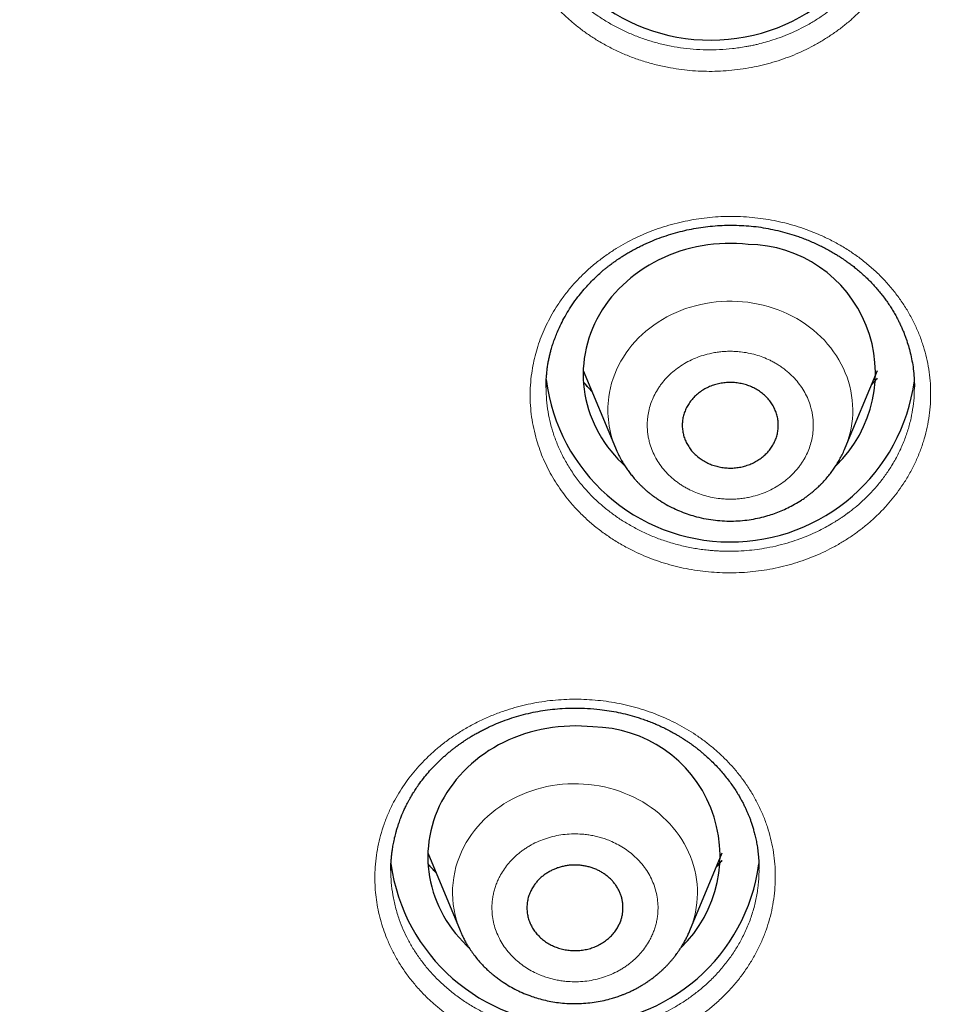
# Model space of a CAD drawing. Header units: millimetres. Extents: x 8 to 578, y 12 to 587.
# Tile 135 of 156: x 327 to 339, y 532 to 545. Entities that reach past the tile are written whole.
import ezdxf

# ---------------------------------------------------------------- set-up
doc = ezdxf.new("R2010")
doc.units = ezdxf.units.MM

msp = doc.modelspace()

# ---------------------------------------------------------------- linework, layer by layer
at = {"color": 7, "linetype": 'Continuous', "lineweight": 30}
for p, q in [((334.496, 540.302), (334.898, 539.333)), ((337.767, 539.333), (338.169, 540.302)), ((334.034, 540.083), (334.034, 540.091)), ((338.632, 540.101), (338.632, 540.095)), ((334.898, 539.333), (334.898, 539.331)), ((332.556, 534.273), (332.958, 533.303)), ((335.828, 533.303), (336.229, 534.273)), ((336.691, 534.102), (336.691, 534.07))]:
    msp.add_line(p, q, dxfattribs=at)
at = {"color": 252, "linetype": 'Continuous', "lineweight": 0}
for p, q in [((338.094, 540.121), (338.168, 540.201)), ((334.5, 540.155), (334.605, 540.039)), ((332.56, 534.133), (332.66, 534.023)), ((334.971, 533.446), (334.937, 533.362))]:
    msp.add_line(p, q, dxfattribs=at)
at = {"color": 7, "linetype": 'Continuous', "lineweight": 30, "flags": 128}
for points in [[(336.556, 541.877), (336.484, 541.884), (336.412, 541.888), (336.34, 541.889), (336.268, 541.888), (336.196, 541.885), (336.124, 541.879), (336.053, 541.87), (335.982, 541.859), (335.911, 541.846), (335.841, 541.83), (335.772, 541.811), (335.704, 541.791), (335.637, 541.767), (335.571, 541.742), (335.506, 541.714), (335.442, 541.684), (335.379, 541.652), (335.318, 541.617), (335.259, 541.581), (335.201, 541.542), (335.145, 541.502), (335.091, 541.459), (335.039, 541.415), (334.989, 541.369), (334.941, 541.321), (334.895, 541.271), (334.851, 541.22), (334.809, 541.168), (334.77, 541.114), (334.734, 541.058), (334.699, 541.002), (334.667, 540.944), (334.638, 540.885), (334.612, 540.826), (334.588, 540.765), (334.567, 540.704), (334.548, 540.641), (334.532, 540.579), (334.519, 540.515), (334.509, 540.452), (334.502, 540.388), (334.497, 540.324), (334.495, 540.259), (334.497, 540.195), (334.5, 540.131), (334.507, 540.067), (334.517, 540.003), (334.529, 539.94), (334.544, 539.877), (334.562, 539.815), (334.583, 539.753), (334.606, 539.692), (334.632, 539.633), (334.661, 539.574), (334.692, 539.516), (334.726, 539.459), (334.762, 539.403), (334.801, 539.349), (334.842, 539.296), (334.885, 539.245), (334.93, 539.195), (334.978, 539.146), (335.009, 539.117)], [(334.616, 535.848), (334.545, 535.854), (334.473, 535.858), (334.401, 535.86), (334.328, 535.859), (334.256, 535.855), (334.185, 535.849), (334.113, 535.841), (334.042, 535.83), (333.972, 535.816), (333.902, 535.8), (333.833, 535.782), (333.764, 535.761), (333.697, 535.738), (333.631, 535.712), (333.566, 535.685), (333.502, 535.655), (333.44, 535.622), (333.379, 535.588), (333.319, 535.551), (333.262, 535.513), (333.206, 535.472), (333.151, 535.43), (333.099, 535.385), (333.049, 535.339), (333.001, 535.291), (332.955, 535.242), (332.911, 535.191), (332.87, 535.138), (332.83, 535.084), (332.794, 535.029), (332.759, 534.972), (332.728, 534.915), (332.698, 534.856), (332.672, 534.796), (332.648, 534.735), (332.627, 534.674), (332.608, 534.612), (332.592, 534.549), (332.579, 534.486), (332.569, 534.422), (332.562, 534.358), (332.557, 534.294), (332.556, 534.23), (332.557, 534.166), (332.561, 534.102), (332.567, 534.038), (332.577, 533.974), (332.589, 533.911), (332.605, 533.848), (332.622, 533.785), (332.643, 533.724), (332.666, 533.663), (332.692, 533.603), (332.721, 533.544), (332.752, 533.486), (332.786, 533.429), (332.822, 533.374), (332.861, 533.319), (332.902, 533.267), (332.945, 533.215), (332.991, 533.165), (333.038, 533.117), (333.069, 533.088)]]:
    msp.add_lwpolyline(points, dxfattribs=at)
at = {"color": 252, "linetype": 'Continuous', "lineweight": 0, "flags": 128}
for points in [[(337.767, 539.332), (337.776, 539.354), (337.796, 539.409), (337.814, 539.466), (337.829, 539.523), (337.841, 539.58), (337.851, 539.638), (337.857, 539.697), (337.861, 539.755), (337.862, 539.814), (337.86, 539.873), (337.855, 539.931), (337.848, 539.989), (337.837, 540.047), (337.824, 540.105), (337.808, 540.162), (337.79, 540.218), (337.768, 540.273), (337.745, 540.328), (337.718, 540.382), (337.689, 540.434), (337.657, 540.486), (337.623, 540.536), (337.587, 540.585), (337.548, 540.632), (337.507, 540.678), (337.463, 540.722), (337.418, 540.764), (337.371, 540.805), (337.321, 540.844), (337.27, 540.881), (337.217, 540.916), (337.163, 540.949), (337.107, 540.98), (337.049, 541.008), (336.991, 541.035), (336.931, 541.059), (336.87, 541.08), (336.807, 541.1), (336.744, 541.117), (336.681, 541.131), (336.616, 541.143), (336.551, 541.153), (336.486, 541.16), (336.42, 541.165), (336.355, 541.167), (336.289, 541.167), (336.223, 541.164), (336.158, 541.158), (336.092, 541.15), (336.028, 541.14), (335.963, 541.127), (335.9, 541.111), (335.837, 541.094), (335.775, 541.074), (335.715, 541.051), (335.655, 541.026), (335.597, 540.999), (335.54, 540.97), (335.484, 540.938), (335.43, 540.905), (335.378, 540.869), (335.327, 540.832), (335.279, 540.792), (335.232, 540.751), (335.187, 540.708), (335.145, 540.663), (335.104, 540.617), (335.066, 540.569), (335.031, 540.52), (334.997, 540.469), (334.966, 540.417), (334.938, 540.364), (334.912, 540.31), (334.889, 540.255), (334.869, 540.2), (334.851, 540.143), (334.836, 540.086), (334.824, 540.028), (334.815, 539.97), (334.815, 539.97)], [(335.827, 533.302), (335.829, 533.308), (335.851, 533.363), (335.869, 533.419), (335.885, 533.476), (335.898, 533.534), (335.908, 533.592), (335.916, 533.65), (335.92, 533.708), (335.922, 533.767), (335.921, 533.826), (335.917, 533.884), (335.911, 533.942), (335.901, 534), (335.889, 534.058), (335.874, 534.115), (335.856, 534.172), (335.835, 534.227), (335.812, 534.282), (335.786, 534.336), (335.758, 534.389), (335.727, 534.441), (335.694, 534.491), (335.658, 534.541), (335.62, 534.588), (335.579, 534.635), (335.537, 534.679), (335.492, 534.722), (335.445, 534.764), (335.397, 534.803), (335.346, 534.841), (335.294, 534.876), (335.24, 534.91), (335.184, 534.941), (335.127, 534.97), (335.069, 534.997), (335.009, 535.022), (334.948, 535.045), (334.886, 535.065), (334.824, 535.082), (334.76, 535.098), (334.696, 535.111), (334.631, 535.121), (334.566, 535.129), (334.5, 535.134), (334.435, 535.137), (334.369, 535.138), (334.303, 535.135), (334.237, 535.131), (334.172, 535.123), (334.107, 535.114), (334.043, 535.102), (333.979, 535.087), (333.916, 535.07), (333.854, 535.05), (333.793, 535.029), (333.733, 535.004), (333.674, 534.978), (333.617, 534.949), (333.561, 534.918), (333.506, 534.886), (333.454, 534.851), (333.403, 534.814), (333.353, 534.775), (333.306, 534.734), (333.261, 534.691), (333.218, 534.647), (333.177, 534.601), (333.138, 534.554), (333.101, 534.505), (333.067, 534.455), (333.036, 534.403), (333.007, 534.351)]]:
    msp.add_lwpolyline(points, dxfattribs=at)
at = {"color": 7, "linetype": 'Continuous', "lineweight": 30}
for centre, radius, start, end in [((336.086, 546.747), 2.318, 187.7279, 352.6173), ((336.537, 540.27), 1.607, 314.0751, 89.2987), ((336.333, 540.477), 2.318, 187.1217, 352.4816), ((334.597, 534.241), 1.607, 314.0967, 89.2986), ((334.393, 534.45), 2.319, 187.6278, 352.2286)]:
    msp.add_arc(centre, radius, start, end, dxfattribs=at)
at = {"color": 252, "linetype": 'Continuous', "lineweight": 0}
for centre, radius, start, end in [((336.03, 539.805), 1.226, 172.2309, 202.6244), ((334.093, 533.775), 1.229, 152.084, 202.6018)]:
    msp.add_arc(centre, radius, start, end, dxfattribs=at)
for points, knots in [([(338.542, 546.703), (338.552, 546.655), (338.571, 546.559), (338.586, 546.413), (338.591, 546.267), (338.584, 546.12), (338.567, 545.974), (338.54, 545.836), (338.506, 545.707), (338.467, 545.586), (338.42, 545.469), (338.366, 545.354), (338.304, 545.241), (338.235, 545.132), (338.159, 545.026), (338.077, 544.923), (337.988, 544.824), (337.894, 544.731), (337.795, 544.643), (337.69, 544.561), (337.58, 544.484), (337.465, 544.411), (337.344, 544.344), (337.22, 544.283), (337.093, 544.229), (336.963, 544.182), (336.832, 544.141), (336.698, 544.107), (336.561, 544.08), (336.421, 544.059), (336.28, 544.045), (336.14, 544.038), (336, 544.039), (335.862, 544.046), (335.724, 544.06), (335.578, 544.083), (335.426, 544.115), (335.269, 544.157), (335.116, 544.209), (334.969, 544.269), (334.825, 544.338), (334.694, 544.412), (334.574, 544.488), (334.465, 544.566), (334.36, 544.65), (334.261, 544.739), (334.168, 544.832), (334.081, 544.93), (333.996, 545.038), (333.914, 545.156), (333.837, 545.285), (333.771, 545.418), (333.714, 545.554), (333.667, 545.694), (333.633, 545.83), (333.608, 545.962), (333.593, 546.086), (333.586, 546.211), (333.587, 546.335), (333.596, 546.46), (333.612, 546.584), (333.638, 546.715), (333.674, 546.85), (333.723, 546.99), (333.782, 547.126), (333.85, 547.259), (333.928, 547.388), (334.011, 547.505), (334.096, 547.612), (334.184, 547.709), (334.277, 547.802), (334.376, 547.89), (334.481, 547.973), (334.592, 548.051), (334.708, 548.124), (334.827, 548.19), (334.948, 548.25), (335.074, 548.304), (335.203, 548.352), (335.336, 548.393), (335.472, 548.428), (335.611, 548.456), (335.75, 548.477), (335.888, 548.491), (336.027, 548.498), (336.167, 548.498), (336.307, 548.491), (336.447, 548.477), (336.595, 548.454), (336.747, 548.423), (336.903, 548.38), (337.056, 548.329), (337.204, 548.269), (337.348, 548.2), (337.488, 548.122), (337.621, 548.037), (337.747, 547.944), (337.866, 547.845), (337.977, 547.739), (338.08, 547.626), (338.175, 547.507), (338.261, 547.383), (338.338, 547.254), (338.404, 547.122), (338.461, 546.985), (338.508, 546.846), (338.531, 546.751), (338.542, 546.703)], [0, 0, 0, 0, 0.010509, 0.020953, 0.031365, 0.04178, 0.052231, 0.062755, 0.071755, 0.080688, 0.089578, 0.098452, 0.107334, 0.116251, 0.125229, 0.134309, 0.143289, 0.152198, 0.161065, 0.169921, 0.178795, 0.187715, 0.196861, 0.205884, 0.214815, 0.223683, 0.232518, 0.241348, 0.250201, 0.259325, 0.268337, 0.277265, 0.286136, 0.294978, 0.303816, 0.312676, 0.323221, 0.333653, 0.344015, 0.354352, 0.364707, 0.375126, 0.384018, 0.392921, 0.401866, 0.410846, 0.419769, 0.428663, 0.437565, 0.448098, 0.458509, 0.468856, 0.479204, 0.489617, 0.500158, 0.509187, 0.518123, 0.527006, 0.535872, 0.544761, 0.553709, 0.562751, 0.573112, 0.583495, 0.593952, 0.604389, 0.614785, 0.625186, 0.634065, 0.642916, 0.651763, 0.660633, 0.669551, 0.678545, 0.68764, 0.696486, 0.705315, 0.714153, 0.723024, 0.731957, 0.740978, 0.750116, 0.759004, 0.767857, 0.776704, 0.785574, 0.794494, 0.803494, 0.812602, 0.823053, 0.83343, 0.843779, 0.854142, 0.864563, 0.875085, 0.885572, 0.895979, 0.906343, 0.916703, 0.927096, 0.937554, 0.948025, 0.958427, 0.968793, 0.979156, 0.989548, 1, 1, 1, 1]), ([(338.385, 546.368), (338.385, 546.349), (338.387, 546.278), (338.375, 546.154), (338.352, 546.004), (338.317, 545.864), (338.275, 545.731), (338.224, 545.607), (338.167, 545.491), (338.109, 545.388), (338.064, 545.319), (338.038, 545.281), (338.031, 545.271), (338.023, 545.261), (338.016, 545.25), (338.009, 545.24), (338.001, 545.23), (337.992, 545.218), (337.978, 545.2), (337.956, 545.172), (337.924, 545.132), (337.878, 545.079), (337.818, 545.015), (337.745, 544.943), (337.66, 544.868), (337.566, 544.793), (337.464, 544.72), (337.347, 544.646), (337.227, 544.58), (337.106, 544.523), (336.988, 544.474), (336.876, 544.434), (336.772, 544.403), (336.703, 544.385), (336.655, 544.373), (336.63, 544.368), (336.604, 544.362), (336.578, 544.357), (336.552, 544.352), (336.48, 544.339), (336.362, 544.322), (336.197, 544.309), (336.033, 544.307), (335.87, 544.314), (335.71, 544.332), (335.554, 544.36), (335.401, 544.397), (335.253, 544.443), (335.11, 544.497), (334.972, 544.559), (334.841, 544.629), (334.709, 544.71), (334.576, 544.804), (334.447, 544.912), (334.328, 545.028), (334.221, 545.149), (334.138, 545.261), (334.073, 545.359), (334.024, 545.442), (333.98, 545.526), (333.941, 545.612), (333.906, 545.698), (333.875, 545.785), (333.849, 545.872), (333.822, 545.982), (333.8, 546.117), (333.786, 546.246), (333.788, 546.324), (333.788, 546.347)], [0, 0, 0, 0, 0.008873, 0.033171, 0.057942, 0.078948, 0.100282, 0.121946, 0.140398, 0.159083, 0.175717, 0.177596, 0.179477, 0.18136, 0.183245, 0.185133, 0.187023, 0.188915, 0.192073, 0.196896, 0.20488, 0.21526, 0.228037, 0.24321, 0.260779, 0.277251, 0.295386, 0.315185, 0.336647, 0.353759, 0.371798, 0.390765, 0.403792, 0.417223, 0.420808, 0.42442, 0.428061, 0.431729, 0.435424, 0.439148, 0.462248, 0.485153, 0.507863, 0.530377, 0.552695, 0.574817, 0.596745, 0.618476, 0.640012, 0.661352, 0.682497, 0.703446, 0.728325, 0.752923, 0.777239, 0.801273, 0.825026, 0.83973, 0.854324, 0.868809, 0.883183, 0.897448, 0.911602, 0.925646, 0.939581, 0.964046, 0.98926, 1, 1, 1, 1]), ([(338.816, 539.738), (338.808, 539.689), (338.793, 539.592), (338.757, 539.449), (338.71, 539.309), (338.654, 539.172), (338.587, 539.038), (338.514, 538.914), (338.436, 538.8), (338.357, 538.696), (338.272, 538.597), (338.18, 538.503), (338.083, 538.413), (337.98, 538.328), (337.871, 538.247), (337.757, 538.172), (337.638, 538.103), (337.517, 538.04), (337.392, 537.984), (337.264, 537.934), (337.133, 537.891), (336.998, 537.854), (336.86, 537.823), (336.721, 537.8), (336.581, 537.783), (336.442, 537.774), (336.303, 537.772), (336.165, 537.776), (336.025, 537.788), (335.885, 537.806), (335.746, 537.832), (335.611, 537.864), (335.478, 537.903), (335.349, 537.948), (335.223, 538), (335.092, 538.061), (334.959, 538.133), (334.825, 538.217), (334.698, 538.308), (334.578, 538.406), (334.466, 538.511), (334.366, 538.617), (334.279, 538.723), (334.202, 538.827), (334.132, 538.935), (334.069, 539.047), (334.013, 539.162), (333.964, 539.278), (333.921, 539.405), (333.884, 539.54), (333.855, 539.684), (333.838, 539.828), (333.831, 539.973), (333.836, 540.119), (333.85, 540.259), (333.872, 540.39), (333.901, 540.513), (333.937, 540.633), (333.981, 540.751), (334.033, 540.867), (334.092, 540.981), (334.162, 541.098), (334.243, 541.217), (334.337, 541.336), (334.44, 541.45), (334.552, 541.558), (334.67, 541.659), (334.789, 541.747), (334.908, 541.826), (335.024, 541.894), (335.145, 541.956), (335.269, 542.013), (335.398, 542.063), (335.531, 542.107), (335.666, 542.144), (335.802, 542.174), (335.939, 542.198), (336.076, 542.215), (336.216, 542.225), (336.356, 542.227), (336.498, 542.223), (336.639, 542.211), (336.778, 542.193), (336.915, 542.168), (337.049, 542.137), (337.182, 542.098), (337.313, 542.053), (337.441, 542.001), (337.573, 541.939), (337.707, 541.867), (337.841, 541.784), (337.968, 541.693), (338.088, 541.595), (338.201, 541.49), (338.306, 541.378), (338.403, 541.26), (338.491, 541.137), (338.569, 541.01), (338.638, 540.878), (338.697, 540.742), (338.745, 540.603), (338.784, 540.461), (338.813, 540.318), (338.83, 540.174), (338.836, 540.028), (338.833, 539.883), (338.822, 539.786), (338.816, 539.738)], [0, 0, 0, 0, 0.01051, 0.020954, 0.031366, 0.04178, 0.052232, 0.062756, 0.071763, 0.0807, 0.089592, 0.098465, 0.107344, 0.116257, 0.125229, 0.134323, 0.143312, 0.152225, 0.161092, 0.169942, 0.178807, 0.187715, 0.196871, 0.2059, 0.214834, 0.223702, 0.232534, 0.241358, 0.250201, 0.259322, 0.268332, 0.277259, 0.28613, 0.294973, 0.303813, 0.312676, 0.323207, 0.333631, 0.343989, 0.354327, 0.364691, 0.375126, 0.384013, 0.392914, 0.401862, 0.410845, 0.419765, 0.428659, 0.437565, 0.448098, 0.458507, 0.468853, 0.479201, 0.489614, 0.500158, 0.509183, 0.518118, 0.527001, 0.535869, 0.544759, 0.553708, 0.562752, 0.573108, 0.583492, 0.593952, 0.604383, 0.61478, 0.625186, 0.634053, 0.642895, 0.651739, 0.66061, 0.669533, 0.678535, 0.68764, 0.696484, 0.705311, 0.714147, 0.723019, 0.731953, 0.740976, 0.750116, 0.759012, 0.767871, 0.776721, 0.785591, 0.794509, 0.803503, 0.812603, 0.823065, 0.83345, 0.843802, 0.854164, 0.864578, 0.875085, 0.885578, 0.895989, 0.906356, 0.916716, 0.927104, 0.937555, 0.948026, 0.958428, 0.968795, 0.979158, 0.98955, 1, 1, 1, 1]), ([(335.303, 539.729), (335.301, 539.71), (335.296, 539.671), (335.295, 539.613), (335.297, 539.556), (335.303, 539.498), (335.314, 539.441), (335.331, 539.372), (335.359, 539.293), (335.401, 539.207), (335.453, 539.124), (335.514, 539.047), (335.583, 538.975), (335.648, 538.922), (335.702, 538.882), (335.745, 538.855), (335.79, 538.829), (335.849, 538.799), (335.923, 538.766), (336.015, 538.736), (336.109, 538.713), (336.195, 538.7), (336.271, 538.694), (336.336, 538.692), (336.401, 538.694), (336.466, 538.7), (336.53, 538.709), (336.607, 538.725), (336.696, 538.75), (336.793, 538.787), (336.885, 538.833), (336.972, 538.888), (337.052, 538.949), (337.113, 539.007), (337.157, 539.055), (337.188, 539.094), (337.217, 539.133), (337.251, 539.186), (337.287, 539.252), (337.321, 539.334), (337.347, 539.418), (337.361, 539.495), (337.368, 539.562), (337.37, 539.62), (337.368, 539.678), (337.362, 539.736), (337.351, 539.793), (337.334, 539.862), (337.306, 539.94), (337.264, 540.027), (337.212, 540.109), (337.151, 540.187), (337.082, 540.258), (337.017, 540.312), (336.963, 540.351), (336.92, 540.379), (336.875, 540.405), (336.816, 540.435), (336.742, 540.468), (336.65, 540.498), (336.556, 540.521), (336.47, 540.534), (336.394, 540.54), (336.329, 540.542), (336.264, 540.54), (336.199, 540.534), (336.135, 540.525), (336.058, 540.509), (335.969, 540.484), (335.872, 540.447), (335.78, 540.401), (335.693, 540.346), (335.613, 540.284), (335.552, 540.227), (335.508, 540.178), (335.477, 540.14), (335.448, 540.1), (335.414, 540.048), (335.378, 539.981), (335.344, 539.9), (335.318, 539.816), (335.308, 539.758), (335.303, 539.729)], [0, 0, 0, 0, 0.010056, 0.020036, 0.029981, 0.03993, 0.049924, 0.060002, 0.076307, 0.09246, 0.108634, 0.125, 0.141305, 0.157458, 0.165534, 0.173637, 0.181788, 0.190009, 0.205043, 0.219963, 0.234904, 0.249999, 0.260044, 0.270017, 0.27996, 0.289912, 0.299912, 0.310002, 0.326307, 0.34246, 0.358634, 0.375, 0.391305, 0.407458, 0.415534, 0.423637, 0.431788, 0.440009, 0.455043, 0.469963, 0.484904, 0.499999, 0.510044, 0.520017, 0.52996, 0.539912, 0.549912, 0.560002, 0.576307, 0.59246, 0.608634, 0.625, 0.641305, 0.657458, 0.665534, 0.673637, 0.681788, 0.690009, 0.705043, 0.719963, 0.734904, 0.749999, 0.760044, 0.770017, 0.77996, 0.789912, 0.799912, 0.810002, 0.826307, 0.84246, 0.858634, 0.875, 0.891305, 0.907458, 0.915534, 0.923637, 0.931788, 0.940009, 0.955059, 0.969984, 0.98492, 1, 1, 1, 1]), ([(338.615, 539.85), (338.608, 539.802), (338.592, 539.704), (338.552, 539.557), (338.501, 539.411), (338.436, 539.265), (338.361, 539.13), (338.28, 539.005), (338.193, 538.891), (338.102, 538.787), (338.008, 538.692), (337.917, 538.61), (337.85, 538.557), (337.813, 538.528), (337.802, 538.521), (337.792, 538.513), (337.781, 538.505), (337.771, 538.498), (337.76, 538.49), (337.747, 538.481), (337.728, 538.468), (337.697, 538.447), (337.652, 538.418), (337.59, 538.38), (337.512, 538.336), (337.417, 538.287), (337.311, 538.239), (337.196, 538.194), (337.073, 538.153), (336.936, 538.115), (336.8, 538.085), (336.665, 538.064), (336.536, 538.05), (336.416, 538.043), (336.306, 538.041), (336.234, 538.043), (336.185, 538.046), (336.159, 538.047), (336.132, 538.049), (336.106, 538.051), (336.08, 538.053), (336.007, 538.061), (335.888, 538.077), (335.727, 538.11), (335.57, 538.153), (335.419, 538.205), (335.273, 538.267), (335.134, 538.336), (335.002, 538.413), (334.877, 538.497), (334.76, 538.588), (334.651, 538.685), (334.55, 538.787), (334.452, 538.901), (334.359, 539.027), (334.274, 539.166), (334.201, 539.308), (334.142, 539.453), (334.095, 539.6), (334.061, 539.748), (334.041, 539.896), (334.032, 540.008), (334.033, 540.07), (334.034, 540.083)], [0, 0, 0, 0, 0.023785, 0.048063, 0.072832, 0.098093, 0.123847, 0.145686, 0.167867, 0.190389, 0.209573, 0.228998, 0.246293, 0.248246, 0.250201, 0.252159, 0.254119, 0.256082, 0.258047, 0.260014, 0.263297, 0.268311, 0.276612, 0.287404, 0.300687, 0.316462, 0.334728, 0.351852, 0.370707, 0.391291, 0.413604, 0.431395, 0.450149, 0.469868, 0.483412, 0.497376, 0.501103, 0.504858, 0.508643, 0.512456, 0.516299, 0.52017, 0.544186, 0.568, 0.59161, 0.615016, 0.638219, 0.661219, 0.684016, 0.706609, 0.728999, 0.751186, 0.773169, 0.794949, 0.820815, 0.846388, 0.871668, 0.896655, 0.92135, 0.945751, 0.969861, 0.993677, 1, 1, 1, 1]), ([(338.631, 540.101), (338.631, 540.067), (338.631, 539.983), (338.621, 539.899), (338.615, 539.85)], [0, 0, 0, 0, 0.415521, 1, 1, 1, 1]), ([(336.661, 533.038), (336.636, 532.994), (336.588, 532.906), (336.504, 532.78), (336.412, 532.659), (336.31, 532.544), (336.2, 532.435), (336.088, 532.337), (335.975, 532.25), (335.863, 532.173), (335.748, 532.103), (335.628, 532.038), (335.505, 531.979), (335.378, 531.927), (335.246, 531.88), (335.111, 531.84), (334.975, 531.807), (334.837, 531.781), (334.699, 531.762), (334.561, 531.75), (334.422, 531.745), (334.281, 531.746), (334.139, 531.755), (333.998, 531.771), (333.86, 531.794), (333.724, 531.823), (333.592, 531.859), (333.462, 531.902), (333.333, 531.951), (333.207, 532.007), (333.084, 532.07), (332.966, 532.138), (332.854, 532.211), (332.747, 532.29), (332.645, 532.374), (332.542, 532.468), (332.44, 532.573), (332.342, 532.689), (332.253, 532.811), (332.173, 532.937), (332.103, 533.068), (332.045, 533.196), (331.999, 533.321), (331.962, 533.441), (331.933, 533.564), (331.912, 533.687), (331.898, 533.812), (331.893, 533.936), (331.895, 534.068), (331.907, 534.207), (331.93, 534.351), (331.963, 534.493), (332.007, 534.633), (332.062, 534.771), (332.124, 534.9), (332.191, 535.019), (332.261, 535.127), (332.337, 535.232), (332.42, 535.332), (332.509, 535.428), (332.605, 535.52), (332.712, 535.612), (332.83, 535.703), (332.961, 535.79), (333.098, 535.87), (333.241, 535.942), (333.389, 536.005), (333.533, 536.057), (333.673, 536.099), (333.807, 536.132), (333.943, 536.158), (334.081, 536.177), (334.221, 536.189), (334.362, 536.195), (334.504, 536.193), (334.644, 536.184), (334.781, 536.169), (334.918, 536.147), (335.054, 536.118), (335.188, 536.082), (335.321, 536.039), (335.451, 535.989), (335.578, 535.933), (335.699, 535.872), (335.816, 535.805), (335.928, 535.732), (336.036, 535.653), (336.14, 535.568), (336.244, 535.473), (336.347, 535.367), (336.445, 535.251), (336.534, 535.13), (336.614, 535.004), (336.684, 534.873), (336.746, 534.737), (336.797, 534.599), (336.838, 534.457), (336.868, 534.315), (336.887, 534.171), (336.896, 534.026), (336.894, 533.88), (336.882, 533.735), (336.859, 533.59), (336.825, 533.448), (336.781, 533.309), (336.727, 533.171), (336.683, 533.082), (336.661, 533.038)], [0, 0, 0, 0, 0.010511, 0.020955, 0.031367, 0.041781, 0.052232, 0.062756, 0.071772, 0.080714, 0.089608, 0.098479, 0.107355, 0.116263, 0.12523, 0.134341, 0.14334, 0.152257, 0.161123, 0.169968, 0.178822, 0.187716, 0.196883, 0.205921, 0.214858, 0.223726, 0.232553, 0.241369, 0.250201, 0.259318, 0.268326, 0.277252, 0.286123, 0.294966, 0.303809, 0.312676, 0.32319, 0.333603, 0.343956, 0.354297, 0.364671, 0.375126, 0.384007, 0.392906, 0.401858, 0.410843, 0.419762, 0.428656, 0.437565, 0.448098, 0.458507, 0.468852, 0.479199, 0.489612, 0.500159, 0.509179, 0.518113, 0.526996, 0.535865, 0.544758, 0.553708, 0.562752, 0.573104, 0.583489, 0.593952, 0.604376, 0.614774, 0.625186, 0.634038, 0.642871, 0.651712, 0.660583, 0.669512, 0.678522, 0.68764, 0.69648, 0.705306, 0.714141, 0.723013, 0.731948, 0.740973, 0.750116, 0.759022, 0.767888, 0.776742, 0.785611, 0.794526, 0.803514, 0.812603, 0.82308, 0.833475, 0.843831, 0.854191, 0.864596, 0.875085, 0.885586, 0.896003, 0.906373, 0.916733, 0.927116, 0.937555, 0.948026, 0.95843, 0.968798, 0.979162, 0.989552, 1, 1, 1, 1]), ([(333.453, 533.978), (333.444, 533.96), (333.426, 533.925), (333.405, 533.87), (333.387, 533.814), (333.373, 533.758), (333.363, 533.7), (333.356, 533.63), (333.355, 533.548), (333.365, 533.454), (333.385, 533.361), (333.417, 533.271), (333.458, 533.184), (333.5, 533.115), (333.539, 533.062), (333.57, 533.024), (333.603, 532.988), (333.649, 532.942), (333.709, 532.891), (333.785, 532.837), (333.867, 532.789), (333.944, 532.753), (334.014, 532.726), (334.076, 532.707), (334.138, 532.691), (334.201, 532.679), (334.266, 532.67), (334.345, 532.663), (334.437, 532.663), (334.543, 532.671), (334.646, 532.69), (334.748, 532.718), (334.846, 532.754), (334.923, 532.792), (334.982, 532.826), (335.025, 532.854), (335.066, 532.884), (335.117, 532.925), (335.174, 532.978), (335.235, 533.046), (335.288, 533.119), (335.329, 533.188), (335.359, 533.25), (335.381, 533.305), (335.399, 533.36), (335.413, 533.417), (335.423, 533.474), (335.43, 533.545), (335.431, 533.627), (335.421, 533.721), (335.4, 533.813), (335.369, 533.904), (335.328, 533.991), (335.285, 534.06), (335.247, 534.112), (335.216, 534.15), (335.182, 534.187), (335.137, 534.232), (335.077, 534.284), (335, 534.338), (334.918, 534.385), (334.841, 534.422), (334.771, 534.448), (334.71, 534.468), (334.647, 534.484), (334.584, 534.496), (334.52, 534.505), (334.441, 534.511), (334.348, 534.512), (334.243, 534.504), (334.139, 534.485), (334.038, 534.457), (333.94, 534.42), (333.862, 534.383), (333.804, 534.348), (333.761, 534.321), (333.72, 534.291), (333.669, 534.25), (333.611, 534.197), (333.55, 534.129), (333.497, 534.056), (333.468, 534.004), (333.453, 533.978)], [0, 0, 0, 0, 0.010056, 0.020036, 0.029981, 0.03993, 0.049924, 0.060002, 0.076307, 0.09246, 0.108634, 0.125, 0.141305, 0.157458, 0.165534, 0.173637, 0.181788, 0.190009, 0.205043, 0.219963, 0.234904, 0.249999, 0.260044, 0.270017, 0.27996, 0.289912, 0.299912, 0.310002, 0.326307, 0.34246, 0.358634, 0.375, 0.391305, 0.407458, 0.415534, 0.423637, 0.431788, 0.440009, 0.455043, 0.469963, 0.484904, 0.499999, 0.510044, 0.520017, 0.52996, 0.539912, 0.549912, 0.560002, 0.576307, 0.59246, 0.608634, 0.625, 0.641305, 0.657458, 0.665534, 0.673637, 0.681788, 0.690009, 0.705043, 0.719963, 0.734904, 0.749999, 0.760044, 0.770017, 0.77996, 0.789912, 0.799912, 0.810002, 0.826307, 0.84246, 0.858634, 0.875, 0.891305, 0.907458, 0.915534, 0.923637, 0.931788, 0.940009, 0.955059, 0.969984, 0.98492, 1, 1, 1, 1]), ([(336.156, 534.097), (336.164, 534.104), (336.192, 534.13), (336.213, 534.16), (336.228, 534.181)], [0, 0, 0, 0, 0.3006315, 1, 1, 1, 1]), ([(336.477, 533.205), (336.453, 533.16), (336.404, 533.071), (336.316, 532.943), (336.216, 532.818), (336.104, 532.697), (335.986, 532.589), (335.865, 532.493), (335.744, 532.409), (335.621, 532.335), (335.499, 532.27), (335.384, 532.218), (335.302, 532.185), (335.256, 532.168), (335.244, 532.164), (335.231, 532.159), (335.218, 532.155), (335.206, 532.15), (335.193, 532.146), (335.177, 532.141), (335.155, 532.134), (335.119, 532.122), (335.066, 532.107), (334.994, 532.088), (334.904, 532.068), (334.797, 532.048), (334.68, 532.031), (334.555, 532.02), (334.424, 532.014), (334.281, 532.016), (334.141, 532.025), (334.006, 532.042), (333.878, 532.064), (333.761, 532.091), (333.657, 532.119), (333.589, 532.141), (333.543, 532.157), (333.519, 532.166), (333.494, 532.175), (333.47, 532.184), (333.446, 532.193), (333.379, 532.22), (333.272, 532.268), (333.131, 532.344), (332.997, 532.428), (332.871, 532.52), (332.754, 532.618), (332.646, 532.722), (332.547, 532.832), (332.457, 532.947), (332.378, 533.065), (332.308, 533.187), (332.248, 533.312), (332.194, 533.447), (332.15, 533.593), (332.117, 533.748), (332.096, 533.902), (332.094, 534.005), (332.093, 534.055)], [0, 0, 0, 0, 0.026542, 0.053633, 0.081274, 0.109463, 0.138202, 0.162572, 0.187323, 0.212456, 0.233864, 0.255541, 0.27484, 0.277019, 0.279201, 0.281386, 0.283573, 0.285763, 0.287956, 0.290151, 0.293815, 0.29941, 0.308673, 0.320716, 0.335539, 0.353142, 0.373525, 0.392634, 0.413674, 0.436644, 0.461544, 0.481396, 0.502324, 0.524329, 0.539442, 0.555025, 0.559184, 0.563375, 0.567598, 0.571853, 0.576141, 0.580461, 0.607261, 0.633835, 0.660181, 0.686301, 0.712193, 0.737859, 0.763298, 0.78851, 0.813495, 0.838253, 0.862785, 0.887089, 0.915953, 0.94449, 0.9727, 1, 1, 1, 1]), ([(336.691, 534.07), (336.691, 534.044), (336.692, 533.964), (336.679, 533.83), (336.651, 533.67), (336.608, 533.511), (336.551, 533.355), (336.502, 533.255), (336.477, 533.205)], [0, 0, 0, 0, 0.086915, 0.268057, 0.449935, 0.632552, 0.815907, 1, 1, 1, 1])]:
    msp.add_open_spline(points, degree=3, knots=knots, dxfattribs=at)
at = {"color": 7, "linetype": 'Continuous', "lineweight": 30}
for points, knots in [([(314, 507.013), (314.108, 507.013), (314.261, 507.014), (314.488, 507.016), (314.684, 507.018), (314.917, 507.022), (315.163, 507.028), (315.422, 507.035), (315.689, 507.044), (315.963, 507.055), (316.243, 507.068), (316.526, 507.083), (316.814, 507.1), (317.104, 507.119), (317.397, 507.14), (317.692, 507.163), (317.988, 507.188), (318.286, 507.215), (318.585, 507.244), (318.885, 507.275), (319.186, 507.309), (319.488, 507.344), (319.79, 507.382), (320.093, 507.422), (320.397, 507.464), (320.7, 507.508), (321.004, 507.555), (321.308, 507.603), (321.612, 507.654), (321.917, 507.706), (322.221, 507.761), (322.525, 507.818), (322.829, 507.877), (323.133, 507.939), (323.437, 508.002), (323.74, 508.068), (324.044, 508.136), (324.346, 508.206), (324.649, 508.278), (324.951, 508.352), (325.253, 508.428), (325.554, 508.507), (325.855, 508.587), (326.156, 508.67), (326.455, 508.755), (326.755, 508.842), (327.053, 508.931), (327.351, 509.022), (327.649, 509.115), (327.946, 509.211), (328.242, 509.308), (328.537, 509.408), (328.832, 509.509), (329.125, 509.613), (329.418, 509.719), (329.711, 509.827), (330.002, 509.937), (330.293, 510.049), (330.582, 510.163), (330.871, 510.279), (331.159, 510.397), (331.446, 510.517), (331.731, 510.639), (332.016, 510.763), (332.3, 510.89), (332.583, 511.018), (332.865, 511.148), (333.146, 511.28), (333.425, 511.414), (333.704, 511.55), (333.981, 511.689), (334.257, 511.829), (334.532, 511.971), (334.806, 512.115), (335.079, 512.261), (335.35, 512.408), (335.621, 512.558), (335.889, 512.71), (336.157, 512.863), (336.423, 513.019), (336.688, 513.176), (336.952, 513.335), (337.214, 513.496), (337.475, 513.659), (337.735, 513.824), (337.993, 513.99), (338.25, 514.159), (338.505, 514.329), (338.759, 514.501), (339.011, 514.674), (339.262, 514.85), (339.511, 515.027), (339.759, 515.206), (340.005, 515.387), (340.25, 515.57), (340.493, 515.754), (340.734, 515.94), (340.974, 516.127), (341.213, 516.317), (341.449, 516.508), (341.684, 516.701), (341.918, 516.895), (342.149, 517.091), (342.379, 517.288), (342.607, 517.488), (342.834, 517.689), (343.058, 517.891), (343.281, 518.095), (343.503, 518.301), (343.722, 518.508), (343.94, 518.716), (344.155, 518.927), (344.369, 519.138), (344.581, 519.352), (344.792, 519.566), (345, 519.782), (345.206, 520), (345.411, 520.219), (345.614, 520.44), (345.814, 520.662), (346.013, 520.885), (346.21, 521.11), (346.405, 521.336), (346.598, 521.564), (346.789, 521.792), (346.978, 522.023), (347.165, 522.254), (347.35, 522.487), (347.532, 522.721), (347.713, 522.956), (347.892, 523.193), (348.069, 523.431), (348.243, 523.67), (348.416, 523.91), (348.586, 524.152), (348.754, 524.395), (348.92, 524.639), (349.084, 524.884), (349.246, 525.13), (349.406, 525.377), (349.564, 525.626), (349.719, 525.875), (349.872, 526.126), (350.023, 526.377), (350.172, 526.63), (350.318, 526.884), (350.463, 527.139), (350.605, 527.394), (350.745, 527.651), (350.882, 527.909), (351.018, 528.167), (351.151, 528.427), (351.282, 528.687), (351.41, 528.948), (351.536, 529.211), (351.66, 529.474), (351.782, 529.738), (351.901, 530.002), (352.018, 530.268), (352.133, 530.534), (352.245, 530.801), (352.355, 531.068), (352.463, 531.337), (352.568, 531.606), (352.671, 531.876), (352.772, 532.146), (352.87, 532.417), (352.966, 532.689), (353.059, 532.961), (353.15, 533.234), (353.239, 533.507), (353.325, 533.781), (353.409, 534.055), (353.49, 534.33), (353.57, 534.605), (353.646, 534.88), (353.72, 535.156), (353.792, 535.431), (353.861, 535.708), (353.928, 535.984), (353.993, 536.26), (354.054, 536.537), (354.114, 536.813), (354.171, 537.089), (354.226, 537.365), (354.278, 537.64), (354.327, 537.915), (354.374, 538.189), (354.419, 538.462), (354.461, 538.733), (354.5, 539.002), (354.537, 539.268), (354.572, 539.532), (354.603, 539.79), (354.632, 540.044), (354.659, 540.29), (354.683, 540.527), (354.704, 540.754), (354.722, 540.968), (354.738, 541.168), (354.752, 541.353), (354.764, 541.522), (354.774, 541.675), (354.782, 541.812), (354.789, 541.934), (354.795, 542.043), (354.8, 542.138), (354.804, 542.223), (354.807, 542.296), (354.81, 542.361), (354.813, 542.417), (354.815, 542.466), (354.816, 542.508), (354.818, 542.545), (354.819, 542.577), (354.82, 542.604), (354.821, 542.627), (354.822, 542.648), (354.822, 542.665), (354.823, 542.68), (354.823, 542.693), (354.824, 542.704), (354.824, 542.713), (354.824, 542.721), (354.825, 542.727), (354.825, 542.732), (354.825, 542.736), (354.825, 542.74), (354.825, 542.743), (354.825, 542.748), (354.826, 542.753), (354.826, 542.76), (354.826, 542.765), (354.826, 542.768)], [0, 0, 0, 0, 0.005149, 0.007271, 0.010791, 0.014454, 0.018388, 0.0225, 0.026749, 0.031106, 0.035549, 0.040061, 0.04463, 0.049247, 0.053905, 0.058597, 0.06332, 0.068068, 0.07284, 0.077632, 0.082442, 0.087268, 0.09211, 0.096964, 0.10183, 0.106707, 0.111595, 0.116492, 0.121397, 0.12631, 0.13123, 0.136157, 0.141091, 0.14603, 0.150975, 0.155925, 0.16088, 0.165839, 0.170803, 0.175771, 0.180743, 0.185718, 0.190696, 0.195678, 0.200663, 0.205651, 0.210642, 0.215635, 0.220631, 0.225629, 0.23063, 0.235632, 0.240637, 0.245644, 0.250653, 0.255663, 0.260675, 0.265689, 0.270705, 0.275722, 0.28074, 0.28576, 0.290782, 0.295804, 0.300828, 0.305853, 0.31088, 0.315907, 0.320935, 0.325965, 0.330995, 0.336027, 0.341059, 0.346092, 0.351126, 0.356161, 0.361197, 0.366233, 0.37127, 0.376308, 0.381346, 0.386385, 0.391425, 0.396465, 0.401506, 0.406547, 0.411589, 0.416631, 0.421674, 0.426717, 0.431761, 0.436805, 0.441849, 0.446894, 0.451939, 0.456984, 0.46203, 0.467076, 0.472122, 0.477169, 0.482215, 0.487262, 0.492309, 0.497357, 0.502404, 0.507452, 0.512499, 0.517547, 0.522595, 0.527643, 0.53269, 0.537738, 0.542786, 0.547834, 0.552882, 0.55793, 0.562978, 0.568025, 0.573073, 0.57812, 0.583168, 0.588215, 0.593262, 0.598309, 0.603355, 0.608401, 0.613447, 0.618493, 0.623539, 0.628584, 0.633628, 0.638673, 0.643717, 0.64876, 0.653803, 0.658846, 0.663888, 0.668929, 0.67397, 0.67901, 0.68405, 0.689089, 0.694127, 0.699164, 0.704201, 0.709237, 0.714272, 0.719306, 0.724339, 0.729371, 0.734402, 0.739431, 0.74446, 0.749487, 0.754513, 0.759537, 0.76456, 0.769582, 0.774601, 0.779619, 0.784635, 0.789649, 0.794661, 0.799671, 0.804678, 0.809683, 0.814685, 0.819684, 0.82468, 0.829672, 0.834661, 0.839646, 0.844626, 0.849602, 0.854573, 0.859538, 0.864497, 0.869449, 0.874394, 0.879331, 0.884258, 0.889175, 0.894079, 0.89897, 0.903845, 0.908702, 0.913537, 0.918346, 0.923125, 0.927867, 0.932564, 0.937205, 0.941778, 0.946265, 0.950644, 0.954891, 0.958975, 0.962862, 0.96652, 0.969921, 0.973044, 0.975881, 0.978432, 0.980707, 0.982723, 0.984499, 0.986056, 0.987417, 0.988601, 0.989629, 0.990519, 0.99129, 0.991956, 0.992534, 0.993036, 0.993476, 0.993865, 0.994215, 0.994537, 0.994839, 0.995133, 0.995428, 0.995729, 0.996048, 0.996396, 0.996786, 0.997241, 0.997805, 0.998505, 0.998951, 0.999345, 0.99969, 1, 1, 1, 1]), ([(334.033, 540.087), (334.033, 540.092), (334.033, 540.103), (334.033, 540.127), (334.033, 540.163), (334.036, 540.213), (334.041, 540.271), (334.047, 540.328), (334.055, 540.383), (334.065, 540.435), (334.075, 540.484), (334.087, 540.53), (334.101, 540.582), (334.119, 540.639), (334.142, 540.704), (334.168, 540.77), (334.201, 540.846), (334.243, 540.931), (334.296, 541.026), (334.358, 541.123), (334.424, 541.215), (334.491, 541.297), (334.553, 541.368), (334.614, 541.431), (334.673, 541.487), (334.722, 541.532), (334.763, 541.566), (334.793, 541.591), (334.82, 541.612), (334.842, 541.628), (334.858, 541.64), (334.874, 541.652), (334.893, 541.666), (334.917, 541.683), (334.948, 541.704), (334.986, 541.728), (335.03, 541.756), (335.08, 541.785), (335.134, 541.815), (335.189, 541.844), (335.246, 541.872), (335.321, 541.906), (335.415, 541.945), (335.53, 541.986), (335.646, 542.021), (335.762, 542.051), (335.878, 542.075), (335.995, 542.093), (336.112, 542.107), (336.231, 542.115), (336.351, 542.117), (336.472, 542.114), (336.593, 542.106), (336.715, 542.091), (336.836, 542.07), (336.955, 542.043), (337.072, 542.011), (337.171, 541.979), (337.254, 541.948), (337.323, 541.921), (337.389, 541.892), (337.454, 541.861), (337.516, 541.829), (337.576, 541.797), (337.631, 541.765), (337.678, 541.736), (337.717, 541.711), (337.744, 541.693), (337.765, 541.679), (337.782, 541.667), (337.804, 541.651), (337.835, 541.628), (337.875, 541.598), (337.922, 541.56), (337.97, 541.519), (338.017, 541.476), (338.064, 541.431), (338.109, 541.384), (338.153, 541.335), (338.196, 541.285), (338.237, 541.233), (338.277, 541.18), (338.314, 541.126), (338.35, 541.071), (338.383, 541.015), (338.409, 540.969), (338.427, 540.933), (338.438, 540.91), (338.448, 540.892), (338.454, 540.877), (338.46, 540.865), (338.466, 540.851), (338.475, 540.833), (338.486, 540.808), (338.499, 540.776), (338.514, 540.738), (338.534, 540.682), (338.558, 540.609), (338.582, 540.518), (338.603, 540.421), (338.619, 540.318), (338.63, 540.211), (338.631, 540.138), (338.632, 540.101)], [0, 0, 0, 0, 0.0031796, 0.0073311, 0.0124971, 0.0218862, 0.0315846, 0.0408609, 0.0496998, 0.0580973, 0.0660555, 0.0735765, 0.0806622, 0.0909448, 0.1012171, 0.1120309, 0.1233874, 0.138948, 0.1554306, 0.1728402, 0.1911832, 0.2061525, 0.2201657, 0.2331401, 0.2450747, 0.2559676, 0.2622674, 0.2681557, 0.27326, 0.277132, 0.2797685, 0.2821684, 0.2855406, 0.289888, 0.2952066, 0.3016313, 0.3090618, 0.3174964, 0.3264689, 0.3353812, 0.3442319, 0.3530219, 0.3703221, 0.387388, 0.4042217, 0.4208242, 0.4371962, 0.4534226, 0.4697416, 0.4861678, 0.5027029, 0.5193496, 0.5361126, 0.5529955, 0.5699989, 0.5870734, 0.6039212, 0.620494, 0.6309556, 0.6413026, 0.6515339, 0.6616485, 0.6716454, 0.6815238, 0.6907749, 0.6988436, 0.7054584, 0.7106206, 0.7130857, 0.7161188, 0.7199591, 0.7246057, 0.7329206, 0.7419986, 0.7512439, 0.7606563, 0.7702356, 0.7799821, 0.7898945, 0.7998765, 0.8098746, 0.8198904, 0.8299254, 0.8399809, 0.850058, 0.859712, 0.8644217, 0.8683894, 0.871615, 0.8740984, 0.8758506, 0.8777565, 0.8809881, 0.8852503, 0.8905434, 0.8968678, 0.9042241, 0.9179999, 0.932722, 0.9483829, 0.9649868, 0.9825398, 1, 1, 1, 1]), ([(338.168, 540.205), (338.154, 540.188), (338.13, 540.159), (338.104, 540.132), (338.093, 540.12)], [0, 0, 0, 0, 0.5841649, 1, 1, 1, 1]), ([(334.605, 540.039), (334.597, 540.047), (334.573, 540.072), (334.538, 540.112), (334.512, 540.144), (334.5, 540.159)], [0, 0, 0, 0, 0.2191791, 0.6385573, 1, 1, 1, 1]), ([(336.928, 539.552), (336.93, 539.572), (336.934, 539.612), (336.93, 539.672), (336.92, 539.731), (336.902, 539.789), (336.876, 539.845), (336.844, 539.898), (336.806, 539.947), (336.761, 539.993), (336.711, 540.033), (336.656, 540.068), (336.597, 540.098), (336.535, 540.121), (336.47, 540.138), (336.404, 540.149), (336.336, 540.153), (336.269, 540.15), (336.202, 540.14), (336.137, 540.123), (336.074, 540.101), (336.015, 540.072), (335.96, 540.037), (335.909, 539.997), (335.864, 539.953), (335.825, 539.904), (335.792, 539.851), (335.766, 539.795), (335.747, 539.739), (335.74, 539.701), (335.737, 539.682)], [0, 0, 0, 0, 0.035758, 0.07163, 0.107387, 0.143145, 0.179017, 0.214775, 0.250533, 0.286405, 0.322162, 0.35792, 0.393792, 0.42955, 0.465308, 0.50118, 0.536937, 0.572695, 0.608567, 0.644325, 0.680083, 0.715955, 0.751712, 0.78747, 0.823342, 0.8591, 0.894858, 0.930729, 0.966487, 1, 1, 1, 1]), ([(335.737, 539.682), (335.735, 539.662), (335.731, 539.622), (335.735, 539.562), (335.745, 539.502), (335.763, 539.444), (335.789, 539.389), (335.821, 539.336), (335.859, 539.286), (335.904, 539.241), (335.954, 539.201), (336.009, 539.165), (336.068, 539.136), (336.13, 539.112), (336.195, 539.095), (336.261, 539.085), (336.329, 539.081), (336.396, 539.084), (336.463, 539.094), (336.528, 539.11), (336.591, 539.133), (336.65, 539.162), (336.705, 539.197), (336.756, 539.236), (336.801, 539.281), (336.84, 539.33), (336.873, 539.383), (336.899, 539.438), (336.918, 539.495), (336.925, 539.533), (336.928, 539.552)], [0, 0, 0, 0, 0.0357578, 0.0716297, 0.1073875, 0.1431453, 0.1790171, 0.214775, 0.2505328, 0.2864046, 0.3221624, 0.3579202, 0.3937921, 0.4295499, 0.4653077, 0.5011796, 0.5369374, 0.5726952, 0.608567, 0.6443249, 0.6800827, 0.7159545, 0.7517123, 0.7874701, 0.823342, 0.8590998, 0.8948576, 0.9307295, 0.9664873, 1, 1, 1, 1]), ([(334.898, 539.333), (334.909, 539.308), (334.93, 539.259), (334.964, 539.194), (334.997, 539.137), (335.03, 539.086), (335.064, 539.038), (335.102, 538.99), (335.137, 538.948), (335.169, 538.912), (335.195, 538.885), (335.222, 538.859), (335.247, 538.835), (335.269, 538.815), (335.287, 538.799), (335.306, 538.783), (335.329, 538.764), (335.359, 538.741), (335.396, 538.714), (335.453, 538.675), (335.529, 538.628), (335.624, 538.579), (335.72, 538.537), (335.815, 538.502), (335.918, 538.471), (336.028, 538.447), (336.145, 538.429), (336.26, 538.42), (336.374, 538.419), (336.485, 538.426), (336.594, 538.439), (336.699, 538.46), (336.796, 538.485), (336.885, 538.514), (336.969, 538.547), (337.053, 538.585), (337.138, 538.63), (337.208, 538.672), (337.263, 538.709), (337.3, 538.737), (337.332, 538.761), (337.358, 538.782), (337.377, 538.798), (337.389, 538.809), (337.398, 538.817), (337.406, 538.824), (337.418, 538.835), (337.434, 538.85), (337.455, 538.87), (337.487, 538.903), (337.528, 538.947), (337.572, 539), (337.612, 539.053), (337.646, 539.103), (337.677, 539.153), (337.707, 539.206), (337.739, 539.266), (337.757, 539.31), (337.767, 539.333)], [0, 0, 0, 0, 0.02278, 0.043564, 0.062546, 0.079792, 0.096121, 0.11298, 0.131255, 0.141943, 0.152549, 0.163083, 0.173409, 0.181834, 0.187872, 0.194055, 0.202403, 0.212972, 0.225754, 0.240612, 0.270806, 0.300238, 0.32892, 0.356861, 0.384073, 0.417078, 0.44912, 0.480564, 0.51144, 0.541761, 0.571539, 0.600787, 0.629571, 0.653211, 0.677815, 0.703389, 0.729937, 0.757463, 0.771596, 0.78497, 0.796321, 0.805642, 0.812929, 0.816888, 0.819807, 0.822315, 0.826596, 0.832839, 0.841046, 0.85121, 0.872074, 0.891774, 0.910314, 0.927846, 0.942917, 0.959959, 0.978984, 1, 1, 1, 1]), ([(332.094, 534.052), (332.094, 534.055), (332.094, 534.063), (332.094, 534.08), (332.094, 534.104), (332.095, 534.138), (332.098, 534.18), (332.102, 534.226), (332.107, 534.274), (332.115, 534.329), (332.126, 534.392), (332.141, 534.464), (332.157, 534.527), (332.172, 534.581), (332.186, 534.623), (332.199, 534.661), (332.211, 534.694), (332.222, 534.723), (332.232, 534.746), (332.239, 534.765), (332.246, 534.781), (332.253, 534.797), (332.262, 534.816), (332.273, 534.84), (332.286, 534.867), (332.301, 534.897), (332.317, 534.927), (332.339, 534.966), (332.366, 535.012), (332.401, 535.067), (332.445, 535.132), (332.499, 535.204), (332.561, 535.279), (332.625, 535.35), (332.69, 535.415), (332.746, 535.467), (332.792, 535.508), (332.828, 535.538), (332.862, 535.566), (332.894, 535.59), (332.92, 535.61), (332.941, 535.625), (332.957, 535.637), (332.972, 535.647), (332.99, 535.659), (333.013, 535.675), (333.044, 535.695), (333.081, 535.718), (333.122, 535.744), (333.167, 535.769), (333.214, 535.795), (333.262, 535.819), (333.328, 535.852), (333.413, 535.89), (333.521, 535.932), (333.634, 535.97), (333.751, 536.003), (333.87, 536.031), (333.991, 536.053), (334.112, 536.069), (334.246, 536.08), (334.392, 536.085), (334.549, 536.081), (334.692, 536.068), (334.82, 536.051), (334.935, 536.029), (335.05, 536.003), (335.148, 535.975), (335.229, 535.949), (335.293, 535.926), (335.357, 535.902), (335.42, 535.875), (335.483, 535.846), (335.545, 535.816), (335.605, 535.784), (335.656, 535.755), (335.698, 535.73), (335.731, 535.71), (335.759, 535.692), (335.782, 535.676), (335.801, 535.663), (335.816, 535.653), (335.829, 535.644), (335.845, 535.633), (335.867, 535.617), (335.894, 535.596), (335.926, 535.572), (335.96, 535.544), (336, 535.511), (336.047, 535.469), (336.1, 535.419), (336.154, 535.365), (336.207, 535.308), (336.258, 535.249), (336.307, 535.187), (336.351, 535.127), (336.391, 535.068), (336.426, 535.013), (336.455, 534.963), (336.48, 534.918), (336.502, 534.875), (336.522, 534.833), (336.54, 534.793), (336.556, 534.755), (336.572, 534.717), (336.587, 534.677), (336.602, 534.632), (336.617, 534.583), (336.633, 534.527), (336.648, 534.465), (336.662, 534.398), (336.674, 534.325), (336.683, 534.246), (336.69, 534.161), (336.691, 534.103), (336.691, 534.073)], [0, 0, 0, 0, 0.002379, 0.005353, 0.008967, 0.014744, 0.021562, 0.028779, 0.036314, 0.044169, 0.054937, 0.066256, 0.078126, 0.0855, 0.09245, 0.098653, 0.104108, 0.108814, 0.112707, 0.115877, 0.118322, 0.120501, 0.123862, 0.128269, 0.133176, 0.138328, 0.143723, 0.149357, 0.158692, 0.168618, 0.179135, 0.194215, 0.208924, 0.223057, 0.236619, 0.249611, 0.256638, 0.263487, 0.270129, 0.275969, 0.280773, 0.284482, 0.287191, 0.289333, 0.292189, 0.296407, 0.301659, 0.307947, 0.31515, 0.322567, 0.330087, 0.337708, 0.345434, 0.361196, 0.377384, 0.394005, 0.411003, 0.428134, 0.445102, 0.46191, 0.478563, 0.500527, 0.522222, 0.543649, 0.559616, 0.575796, 0.59222, 0.60889, 0.618335, 0.627858, 0.637462, 0.647146, 0.656911, 0.666756, 0.676654, 0.685738, 0.692023, 0.697559, 0.702345, 0.70638, 0.709663, 0.712196, 0.714115, 0.716655, 0.720667, 0.725827, 0.73166, 0.738029, 0.744935, 0.75479, 0.765564, 0.777255, 0.788468, 0.8004, 0.812292, 0.823646, 0.834464, 0.844745, 0.853085, 0.861038, 0.868603, 0.875781, 0.882575, 0.888984, 0.895111, 0.902092, 0.909339, 0.917522, 0.926642, 0.936699, 0.947694, 0.959407, 0.972028, 0.985558, 1, 1, 1, 1]), ([(336.228, 534.178), (336.213, 534.161), (336.19, 534.134), (336.165, 534.107), (336.156, 534.097)], [0, 0, 0, 0, 0.6334583, 1, 1, 1, 1]), ([(332.659, 534.024), (332.653, 534.031), (332.633, 534.052), (332.599, 534.09), (332.573, 534.121), (332.559, 534.138)], [0, 0, 0, 0, 0.189364, 0.574053, 1, 1, 1, 1]), ([(334.937, 533.362), (334.943, 533.375), (334.957, 533.402), (334.972, 533.445), (334.983, 533.489), (334.99, 533.534), (334.993, 533.579), (334.992, 533.624), (334.986, 533.669), (334.977, 533.713), (334.963, 533.757), (334.945, 533.799), (334.923, 533.839), (334.897, 533.879), (334.868, 533.915), (334.835, 533.949), (334.799, 533.982), (334.76, 534.011), (334.719, 534.037), (334.676, 534.06), (334.63, 534.079), (334.582, 534.095), (334.534, 534.108), (334.484, 534.116), (334.434, 534.121), (334.383, 534.123), (334.333, 534.12), (334.283, 534.114), (334.233, 534.103), (334.185, 534.09), (334.138, 534.072), (334.093, 534.051), (334.05, 534.027), (334.01, 534), (333.972, 533.97), (333.938, 533.937), (333.906, 533.901), (333.876, 533.86), (333.858, 533.83), (333.849, 533.813)], [0, 0, 0, 0, 0.026463, 0.052925, 0.080157, 0.107388, 0.133851, 0.160314, 0.187545, 0.214777, 0.24124, 0.267702, 0.294934, 0.322165, 0.348628, 0.375091, 0.402322, 0.429554, 0.456017, 0.482479, 0.509711, 0.536942, 0.563405, 0.589868, 0.617099, 0.644331, 0.670794, 0.697256, 0.724488, 0.751719, 0.778182, 0.804645, 0.831876, 0.859108, 0.885571, 0.912033, 0.939265, 0.966496, 1, 1, 1, 1]), ([(333.849, 533.813), (333.84, 533.795), (333.822, 533.758), (333.805, 533.7), (333.794, 533.64), (333.792, 533.58), (333.796, 533.52), (333.808, 533.461), (333.828, 533.403), (333.855, 533.348), (333.888, 533.296), (333.928, 533.247), (333.974, 533.203), (334.025, 533.163), (334.081, 533.129), (334.141, 533.101), (334.203, 533.079), (334.269, 533.063), (334.336, 533.054), (334.403, 533.052), (334.47, 533.056), (334.537, 533.067), (334.601, 533.085), (334.663, 533.109), (334.722, 533.139), (334.776, 533.175), (334.826, 533.216), (334.87, 533.262), (334.907, 533.31), (334.927, 533.345), (334.937, 533.362)], [0, 0, 0, 0, 0.035758, 0.07163, 0.107387, 0.143145, 0.179017, 0.214775, 0.250533, 0.286405, 0.322162, 0.35792, 0.393792, 0.42955, 0.465308, 0.50118, 0.536937, 0.572695, 0.608567, 0.644325, 0.680083, 0.715955, 0.751712, 0.78747, 0.823342, 0.8591, 0.894858, 0.930729, 0.966487, 1, 1, 1, 1]), ([(332.958, 533.303), (332.964, 533.29), (332.976, 533.261), (332.997, 533.218), (333.019, 533.174), (333.043, 533.131), (333.073, 533.083), (333.109, 533.03), (333.153, 532.971), (333.2, 532.915), (333.247, 532.864), (333.29, 532.821), (333.328, 532.786), (333.364, 532.755), (333.404, 532.723), (333.449, 532.69), (333.506, 532.65), (333.578, 532.605), (333.665, 532.559), (333.756, 532.517), (333.847, 532.482), (333.936, 532.454), (334.024, 532.431), (334.117, 532.413), (334.214, 532.399), (334.316, 532.391), (334.422, 532.39), (334.527, 532.395), (334.631, 532.407), (334.732, 532.425), (334.808, 532.443), (334.86, 532.458), (334.89, 532.467), (334.919, 532.476), (334.946, 532.486), (334.97, 532.495), (334.99, 532.502), (335.009, 532.509), (335.031, 532.518), (335.062, 532.532), (335.1, 532.55), (335.143, 532.571), (335.185, 532.593), (335.223, 532.616), (335.259, 532.637), (335.295, 532.661), (335.331, 532.686), (335.366, 532.711), (335.395, 532.734), (335.418, 532.753), (335.434, 532.766), (335.445, 532.775), (335.453, 532.783), (335.465, 532.794), (335.481, 532.808), (335.503, 532.829), (335.529, 532.854), (335.555, 532.882), (335.581, 532.91), (335.605, 532.938), (335.628, 532.966), (335.649, 532.993), (335.668, 533.019), (335.689, 533.049), (335.712, 533.083), (335.737, 533.123), (335.762, 533.166), (335.786, 533.211), (335.808, 533.257), (335.821, 533.288), (335.828, 533.303)], [0, 0, 0, 0, 0.011926, 0.025273, 0.040143, 0.054677, 0.068271, 0.089079, 0.109707, 0.130994, 0.150124, 0.16814, 0.181495, 0.193342, 0.208549, 0.224251, 0.239794, 0.266857, 0.294126, 0.321628, 0.349935, 0.373729, 0.398543, 0.424378, 0.451231, 0.479103, 0.507991, 0.537112, 0.565631, 0.593574, 0.620963, 0.629444, 0.637872, 0.64625, 0.654575, 0.661864, 0.667256, 0.671862, 0.678356, 0.686896, 0.699732, 0.713479, 0.726491, 0.738768, 0.750305, 0.761103, 0.77463, 0.786741, 0.797016, 0.805327, 0.811671, 0.814362, 0.817154, 0.821562, 0.827637, 0.835383, 0.846861, 0.857567, 0.867426, 0.878745, 0.888899, 0.898209, 0.906851, 0.916968, 0.9292, 0.942674, 0.957466, 0.971962, 0.986119, 1, 1, 1, 1])]:
    msp.add_open_spline(points, degree=3, knots=knots, dxfattribs=at)

doc.saveas('drawing.dxf')
